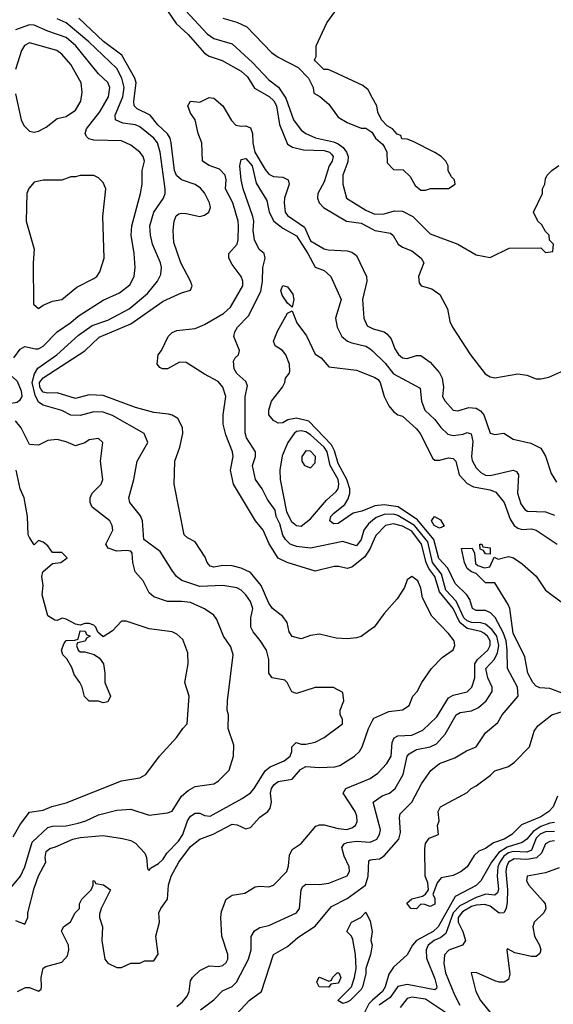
# Model space of a CAD drawing. Header units: inches. Extents: x 2348352 to 2479776, y 460422 to 613655.
# Tile 35 of 256: x 2398468 to 2400785, y 482214 to 486484. Entities that reach past the tile are written whole.
import ezdxf

# ---------------------------------------------------------------- set-up
doc = ezdxf.new("R2010")
doc.units = ezdxf.units.IN
doc.header["$MEASUREMENT"] = 0
doc.layers.add('C3498', color=7, linetype='Continuous')
doc.layers.add('C4408', color=7, linetype='Continuous')

msp = doc.modelspace()

# ---------------------------------------------------------------- linework, layer by layer
at = {"layer": 'C3498', "color": 4}
for points, elevation in [([(2400000, 486143.7), (2399980.4, 486180.4), (2399958, 486198), (2399830, 486258), (2399807.3, 486267.3), (2399788.4, 486268.4), (2399750, 486306), (2399748, 486310), (2399755.3, 486324.7), (2399755.3, 486370), (2399801.2, 486470), (2399870, 486566), (2399890, 486611), (2399950, 486651), (2399989, 486690), (2400000, 486708)], 112), ([(2399090.3, 486550), (2399147.4, 486467.4), (2399199.1, 486419.1), (2399270, 486339.5), (2399290, 486326), (2399346.4, 486306.4), (2399430, 486260.4), (2399456.9, 486236.9), (2399487.1, 486187.1), (2399550.2, 486150.2), (2399571.8, 486131.8), (2399583.1, 486110), (2399595.3, 486030), (2399630, 485944), (2399651.8, 485931.8), (2399699.6, 485919.6), (2399790, 485916.5), (2399813, 485910), (2399820.9, 485900.9), (2399828.4, 485890), (2399824.9, 485870), (2399812, 485850), (2399790, 485781.2), (2399762.4, 485730), (2399760.4, 485710), (2399768.4, 485690), (2399786.4, 485670), (2399886, 485610), (2399950, 485601.7), (2400000, 485575.6)], 104), ([(2399170, 486542), (2399282.3, 486422.3), (2399310, 486403), (2399390, 486379.1), (2399478.4, 486298.4), (2399550, 486223), (2399591.6, 486191.6), (2399623.2, 486143.2), (2399657.1, 486050), (2399690, 486004.9), (2399710, 485990.7), (2399752.3, 485972.3), (2399830, 485953.7), (2399850, 485946), (2399872.4, 485930), (2399887.2, 485910), (2399893.7, 485890), (2399891.8, 485868.2), (2399870.7, 485810), (2399870.8, 485770), (2399886, 485710), (2399970, 485658.4), (2400000, 485644.9)], 108), ([(2398450, 482577.3), (2398490, 482562), (2398502.7, 482590), (2398503.7, 482610), (2398530, 482718), (2398550, 482771), (2398580.9, 482830), (2398578, 482850), (2398582.9, 482877.1), (2398598, 482890), (2398623.6, 482896.4), (2398699, 482930), (2398730, 482938), (2398830, 482946.4), (2398913.5, 482933.5), (2398950, 482924.4), (2398970, 482912.7), (2399010.7, 482870), (2399018.8, 482850), (2399022, 482802), (2399030, 482794), (2399035.3, 482804.7), (2399070, 482824), (2399090, 482842.8), (2399107, 482870), (2399157.8, 482922.2), (2399176.3, 482950), (2399196.9, 483010), (2399210, 483030.5), (2399230, 483043), (2399250, 483043), (2399270, 483033.4), (2399295.3, 483030), (2399433.8, 483106.2), (2399469.6, 483130.4), (2399486, 483150), (2399533.3, 483226.7), (2399555.6, 483244.4), (2399615.3, 483270), (2399642, 483290), (2399648.7, 483310), (2399649.3, 483330.7), (2399668, 483350), (2399690, 483342), (2399710, 483342), (2399750, 483351), (2399790, 483370.8), (2399868.7, 483430), (2399869, 483450), (2399859, 483470), (2399859, 483490), (2399875.3, 483530), (2399870, 483566), (2399830, 483588), (2399750, 483588), (2399670, 483562), (2399648.9, 483568.9), (2399628.7, 483610), (2399619.3, 483619.3), (2399564, 483630), (2399549.5, 483650), (2399549.6, 483710), (2399539.5, 483750), (2399512.3, 483792.3), (2399480.7, 483830), (2399471.6, 483850), (2399471.5, 483890), (2399479.6, 483930), (2399470, 483961.2), (2399449.4, 483990), (2399429.7, 484009.7), (2399410, 484020.7), (2399349.6, 484029.6), (2399250, 484025.4), (2399171.8, 484051.8), (2399149, 484070), (2399130, 484095.3), (2399078, 484178), (2399006, 484230), (2399001.2, 484310), (2398991.7, 484331.7), (2398945.2, 484390), (2398941.2, 484410), (2398962.7, 484490), (2398977.2, 484570), (2399024, 484650), (2399008.7, 484690), (2398870, 484767.8), (2398830, 484782.4), (2398790, 484783.6), (2398730, 484767.3), (2398689.6, 484769.6), (2398650, 484789.3), (2398570, 484812), (2398550, 484826), (2398535.4, 484855.4), (2398522.5, 484910), (2398531.4, 484948.6), (2398546.6, 484973.4), (2398629.5, 485030), (2398723.6, 485116.4), (2398781.8, 485158.2), (2398850, 485180.5), (2398943.7, 485230), (2399022.8, 485297.2), (2399066.6, 485350), (2399080.7, 485379.3), (2399083.7, 485410), (2399079.5, 485430), (2399044.5, 485510), (2399035.1, 485550), (2399032.3, 485590), (2399049.6, 485650), (2399092, 485710), (2399099.5, 485730), (2399099.5, 485750), (2399077.7, 485910), (2399066, 485950), (2399049.6, 485970), (2398990, 486019.5), (2398970, 486027.6), (2398915.2, 486035.2), (2398883.7, 486050), (2398881.6, 486070), (2398914.8, 486150), (2398921, 486190), (2398911.2, 486230), (2398890, 486272), (2398767.3, 486387.3), (2398670, 486469.7), (2398630, 486487.1)], 108), ([(2400000, 483845.6), (2399950.5, 483809.5), (2399930, 483802.7), (2399890, 483799.3), (2399842, 483802), (2399770, 483819), (2399730, 483813.2), (2399690, 483799.3), (2399650, 483809), (2399637.2, 483830), (2399629.3, 483870), (2399610, 483896), (2399566, 483930), (2399550, 483954), (2399515.6, 484030), (2399470, 484087.3), (2399430, 484105.1), (2399390, 484116.2), (2399350, 484117), (2399310, 484109.3), (2399294, 484114), (2399282, 484130), (2399273.6, 484153.6), (2399230, 484219), (2399196.5, 484236.5), (2399182, 484250), (2399138, 484470), (2399140.7, 484570), (2399163.7, 484630), (2399176, 484690), (2399174.8, 484714.8), (2399153.8, 484753.8), (2399130, 484769.3), (2399113.8, 484773.8), (2399050, 484780.7), (2398970, 484801.6), (2398830, 484854.7), (2398770, 484856.9), (2398710, 484841.1), (2398630, 484865.1), (2398590, 484864.1), (2398570, 484868.7), (2398560.9, 484880.9), (2398555.3, 484890), (2398554.2, 484910), (2398569.2, 484930.8), (2398750, 485048.5), (2398812.5, 485107.5), (2398950, 485165.3), (2399090, 485263.1), (2399170, 485298.8), (2399209.2, 485310.8), (2399216, 485330), (2399209.3, 485350), (2399167.3, 485430), (2399137.6, 485517.6), (2399133.6, 485570), (2399138.4, 485610), (2399146.5, 485633.5), (2399158.4, 485641.6), (2399170, 485645.5), (2399190, 485643.8), (2399250, 485630.6), (2399270, 485636.3), (2399289.2, 485650), (2399296.2, 485670), (2399291.5, 485690), (2399270, 485732.7), (2399253.4, 485753.4), (2399229.7, 485769.7), (2399169.8, 485789.7), (2399148.6, 485808.6), (2399139.7, 485830), (2399125.4, 485950), (2399120.5, 485970), (2399108.8, 485988.8), (2399067.9, 486027.9), (2399034, 486070), (2398977.4, 486097.4), (2398964.5, 486110), (2398963, 486130), (2398973.5, 486210), (2398967.1, 486230), (2398910.6, 486330.6), (2398831.3, 486390), (2398724.5, 486490)], 104), ([(2399350, 486490.6), (2399410, 486473), (2399453.5, 486453.5), (2399561.1, 486341.1), (2399590, 486321), (2399677.3, 486277.3), (2399722, 486230), (2399742, 486190), (2399745.4, 486165.4), (2399770.8, 486150.8), (2399810, 486118), (2399850, 486062), (2399890, 486038), (2399950, 486014), (2399970, 486014), (2399996.9, 485996.9), (2400000, 485991.3)], 112), ([(2398442, 485018), (2398470, 485054.8), (2398490, 485066.8), (2398536.3, 485056.3), (2398550, 485057.1), (2398570, 485068), (2398630, 485130.7), (2398690, 485170.6), (2398722.3, 485197.8), (2398830, 485267.7), (2398901, 485299), (2398945.8, 485334.2), (2398964.5, 485370), (2398969.5, 485410), (2398965.1, 485470), (2398951.5, 485550), (2398954.3, 485590), (2398991.8, 485730), (2398999.5, 485770), (2398999.3, 485830), (2399009, 485870), (2399004, 485890), (2398989, 485910), (2398950, 485939.3), (2398910, 485959.3), (2398790, 485962), (2398767.6, 485967.6), (2398758, 485978), (2398752.7, 485990), (2398758, 486010), (2398815.2, 486084.8), (2398853.6, 486150), (2398859.6, 486190), (2398850, 486212.3), (2398809.8, 486249.7), (2398711.6, 486370), (2398670, 486406.3), (2398590, 486433.6), (2398530, 486459.7), (2398510, 486462), (2398450, 486439.3)], 112), ([(2398450, 486162), (2398474, 486050), (2398485.8, 486025.8), (2398510, 486001), (2398530, 485996), (2398550, 486001), (2398582, 486018), (2398630, 486054.8), (2398670, 486064), (2398710, 486091), (2398732.7, 486130), (2398739.3, 486170), (2398734.5, 486210), (2398690, 486289.3), (2398650, 486335.1), (2398628.7, 486350), (2398510, 486383.6), (2398488.2, 486371.8), (2398474.9, 486350), (2398450, 486268.7)], 116), ([(2400000, 484215.4), (2399989, 484190), (2399965.6, 484154.4), (2399910, 484109.3), (2399890, 484104), (2399852.9, 484112.9), (2399832.7, 484112.7), (2399750, 484092.7), (2399628.7, 484130), (2399590, 484149.4), (2399551.1, 484211.1), (2399525.1, 484270), (2399491.8, 484310), (2399395.6, 484470), (2399382.9, 484530), (2399394, 484590), (2399391.6, 484610), (2399363, 484683), (2399351.5, 484730), (2399351.3, 484770), (2399363, 484850), (2399349.7, 484889.7), (2399330, 484915.1), (2399270, 484946.6), (2399190, 484997), (2399161.6, 484998.4), (2399110, 484969.6), (2399088, 484970), (2399076, 484976), (2399064, 484990), (2399069.4, 485030.6), (2399084, 485050), (2399112.7, 485110), (2399130, 485127.3), (2399150, 485135.8), (2399230, 485144.4), (2399270, 485161.6), (2399353.2, 485210), (2399383.3, 485236.7), (2399437, 485330), (2399437, 485350), (2399429.5, 485370), (2399390, 485422.7), (2399375.1, 485450), (2399376, 485470), (2399411.8, 485510), (2399416.3, 485530), (2399417.4, 485590), (2399415.8, 485610), (2399392.4, 485690), (2399361.7, 485750), (2399364, 485790), (2399359.7, 485810), (2399335.6, 485835.6), (2399290, 485852), (2399262, 485870), (2399258, 485950), (2399242.7, 485990), (2399229.1, 486049.1), (2399210, 486078), (2399198, 486110), (2399209, 486131), (2399250, 486126), (2399290, 486146), (2399310, 486144), (2399350, 486110.6), (2399387, 486047), (2399406.2, 486026.2), (2399430, 486022), (2399450, 486024), (2399470, 486014.8), (2399478.4, 485990), (2399479.5, 485950), (2399489.1, 485910), (2399533.8, 485833.8), (2399550, 485814.4), (2399570, 485804.4), (2399610, 485801.3), (2399633, 485790), (2399637, 485770), (2399617.6, 485710), (2399616.4, 485690), (2399620.5, 485650), (2399630, 485634.8), (2399704.6, 485584.6), (2399730, 485525.5), (2399754.8, 485510), (2399790, 485490.4), (2399806.4, 485486.4), (2399890, 485482), (2399910, 485476.3), (2399930, 485461), (2399973.4, 485370), (2399975.5, 485350), (2399955.5, 485270), (2399961.6, 485190), (2399976.7, 485156.7), (2400000, 485144.8)], 96), ([(2400000, 484312.2), (2399982, 484298), (2399962, 484270), (2399950, 484229.2), (2399930, 484202), (2399870, 484220.7), (2399730, 484191.8), (2399670, 484199.6), (2399642.7, 484210), (2399622, 484230), (2399610, 484249.2), (2399597, 484297), (2399581.2, 484330), (2399577.2, 484357.2), (2399543.3, 484403.3), (2399520.9, 484450), (2399492, 484490), (2399478, 484550), (2399491.8, 484590), (2399492, 484610), (2399452, 484670), (2399447.3, 484692.7), (2399446.6, 484850), (2399456.5, 484896.5), (2399450, 484915.3), (2399410, 484949.2), (2399399.5, 484970), (2399396.5, 485003.5), (2399402.7, 485017.3), (2399418, 485030), (2399422, 485050), (2399397.2, 485110), (2399401.2, 485130), (2399412.7, 485150), (2399460.7, 485199.3), (2399514.9, 485305.1), (2399521.3, 485350), (2399522.7, 485410), (2399534, 485450), (2399528.7, 485470), (2399507.5, 485487.5), (2399487.3, 485530), (2399480.7, 485570), (2399483.6, 485610), (2399480.5, 485630), (2399437.6, 485750), (2399429.7, 485789.7), (2399423.6, 485850), (2399430, 485878), (2399450, 485882), (2399476.5, 485850), (2399494.9, 485774.9), (2399540.3, 485700.3), (2399550.3, 485650), (2399571.6, 485610), (2399610, 485579.7), (2399670, 485546), (2399719.1, 485470), (2399750, 485410.8), (2399790, 485396), (2399818, 485370), (2399864, 485270), (2399839.1, 485190), (2399845.5, 485150), (2399866.8, 485110), (2399890.4, 485090.4), (2399910, 485082), (2399970, 485067.7), (2399990, 485057.3), (2400000, 485047.4)], 92), ([(2400000, 484371.8), (2399952.7, 484352.7), (2399915.9, 484344.1), (2399850, 484299.3), (2399830, 484297.2), (2399814, 484310), (2399819.3, 484330), (2399830, 484342.8), (2399878.7, 484381.3), (2399894.3, 484405.7), (2399900.5, 484430), (2399900.4, 484450), (2399888.7, 484490), (2399850, 484559.5), (2399834.7, 484614.7), (2399821, 484641), (2399723.5, 484743.5), (2399670, 484756.2), (2399632, 484748), (2399610, 484736), (2399590, 484734), (2399570, 484745.2), (2399549.5, 484770), (2399549.6, 484790.4), (2399561.2, 484830), (2399609.2, 484890), (2399619, 484910), (2399622, 484930), (2399638, 484950), (2399640.4, 484959.6), (2399639.3, 484990), (2399622.7, 485030), (2399609, 485050), (2399577.2, 485070), (2399569.6, 485090), (2399586.9, 485133.1), (2399630, 485211.3), (2399650, 485222), (2399670.6, 485170), (2399713.4, 485113.4), (2399750, 485034), (2399776.9, 485016.9), (2399810, 484978), (2399930, 484964), (2400000, 484936.9)], 88), ([(2398369.7, 482650.3), (2398471.8, 482770), (2398489.6, 482810), (2398522.2, 482917.8), (2398590, 482980.5), (2398610, 482986.4), (2398670, 482988.5), (2398721, 482999), (2398755.3, 483010), (2398810, 483036.3), (2398890, 483056.3), (2398950, 483060.7), (2399030, 483034.8), (2399110, 483044.7), (2399130, 483051.3), (2399170, 483116), (2399198.9, 483141.1), (2399230, 483158.8), (2399310, 483170.8), (2399330, 483181), (2399377.2, 483230), (2399396, 483290), (2399397.2, 483337.2), (2399373.2, 483410), (2399374, 483470), (2399369.2, 483490), (2399369.5, 483530.5), (2399394, 483730), (2399384.7, 483764.7), (2399353.2, 483810), (2399323.2, 483883.2), (2399310, 483902), (2399269.4, 483929.4), (2399210, 483956), (2399170, 483961.2), (2399110, 483961.2), (2399050, 483981.2), (2399030, 483999), (2399003.7, 484050), (2398969.5, 484090), (2398959.3, 484130), (2398956, 484170), (2398950, 484179), (2398930, 484182.7), (2398890, 484179.7), (2398852.1, 484192.1), (2398842, 484210), (2398872.7, 484270), (2398869.2, 484290), (2398859, 484310), (2398782, 484370), (2398774, 484390), (2398774, 484410), (2398782, 484430), (2398822, 484470), (2398829, 484490), (2398819, 484570), (2398828, 484650), (2398810, 484668), (2398770, 484662), (2398750, 484648.7), (2398710, 484635.3), (2398670, 484653.2), (2398630, 484662.7), (2398590, 484659.3), (2398550, 484639.3), (2398510, 484642), (2398474, 484714), (2398450, 484744.5)], 112), ([(2398440.1, 482939.9), (2398470, 482994), (2398510, 483047.3), (2398570, 483056.3), (2398607.8, 483072.2), (2398670, 483088), (2398910, 483182.8), (2398990, 483196), (2399015.3, 483210), (2399075.3, 483290), (2399150, 483372), (2399175.3, 483410), (2399195.3, 483430), (2399204, 483550), (2399185.2, 483610), (2399199, 483690), (2399198, 483738), (2399175.5, 483795.5), (2399150, 483819), (2399129.3, 483829.3), (2399030, 483842.7), (2398930, 483875.3), (2398910, 483875.3), (2398870, 483834), (2398830, 483808), (2398807.3, 483827.3), (2398798, 483850), (2398790, 483858), (2398770, 483866), (2398750, 483866), (2398730, 483858), (2398710, 483862), (2398670, 483884), (2398651.6, 483888.4), (2398630, 483878), (2398620.4, 483880.4), (2398590, 483898), (2398565.2, 483990), (2398569, 484030), (2398564, 484070), (2398568.7, 484090), (2398610, 484126), (2398646, 484130), (2398674, 484150), (2398650, 484174), (2398610, 484174), (2398590, 484202), (2398570, 484218), (2398550, 484226), (2398530, 484206), (2398510, 484238), (2398505.2, 484250), (2398500.9, 484330), (2398486.6, 484410), (2398469.4, 484450), (2398451.8, 484530)], 116), ([(2398458, 482270), (2398493.6, 482286.4), (2398510, 482287.3), (2398550, 482271), (2398560.4, 482279.6), (2398562.7, 482290), (2398561.6, 482330), (2398570, 482371), (2398581.6, 482378.4), (2398650, 482396.3), (2398675.9, 482424.1), (2398681.2, 482450), (2398679, 482470), (2398648.7, 482531.3), (2398658, 482550), (2398688.4, 482571.6), (2398709.1, 482610.9), (2398728, 482630), (2398728, 482650), (2398738, 482670), (2398778, 482710), (2398786, 482730), (2398786, 482750), (2398791.6, 482751.6), (2398798, 482738), (2398831.6, 482731.6), (2398862, 482710), (2398821, 482630), (2398814.4, 482605.6), (2398814, 482590), (2398827.3, 482550), (2398824.9, 482490), (2398830, 482454), (2398838, 482410), (2398850, 482392), (2398890, 482374), (2398910, 482374), (2398950, 482392), (2398990, 482392), (2399010, 482402), (2399050, 482402), (2399068.4, 482431.6), (2399059, 482510), (2399075.1, 482570), (2399072.3, 482610), (2399080.9, 482630), (2399109.3, 482670), (2399113.6, 482730), (2399125.1, 482770), (2399158.4, 482830), (2399210, 482898), (2399250, 482930.7), (2399308.2, 482951.8), (2399390, 482994.9), (2399412.2, 482992.2), (2399450, 482974.8), (2399470, 482981), (2399510, 483024.9), (2399545.2, 483050), (2399555.6, 483064.4), (2399560.7, 483090), (2399556.9, 483130), (2399561.3, 483150), (2399572.5, 483167.5), (2399590, 483180.4), (2399650, 483190.4), (2399687.1, 483232.9), (2399710, 483244.9), (2399770, 483240.9), (2399836.2, 483243.8), (2399857.2, 483250), (2399921.2, 483290), (2399942.7, 483310), (2399955.1, 483330), (2399982.4, 483410), (2400000, 483444.9)], 104), ([(2399150, 482204.4), (2399174.9, 482225.1), (2399195.1, 482250), (2399203.7, 482270), (2399210, 482316), (2399218, 482330), (2399250, 482360.5), (2399290, 482380.5), (2399330, 482378), (2399350, 482382), (2399364.8, 482395.2), (2399372, 482410), (2399372, 482430), (2399345.2, 482510), (2399340.9, 482590), (2399344.1, 482615.9), (2399364, 482670), (2399390, 482686.8), (2399444.5, 482695.5), (2399490, 482722.8), (2399510, 482726.8), (2399550, 482722.8), (2399570, 482730.7), (2399627.3, 482790), (2399634.8, 482814.8), (2399638.6, 482861.4), (2399650, 482884.7), (2399690, 482911), (2399753.6, 482986.4), (2399770, 482992.7), (2399790, 482992.2), (2399850, 482976.4), (2399887.5, 482972.5), (2399910, 482979.1), (2399925.2, 482990), (2399933.1, 483006.9), (2399931.6, 483030), (2399924.2, 483050), (2399872.7, 483130), (2399884, 483150), (2399990, 483193.8), (2400000, 483200.8)], 96), ([(2399252.3, 482190), (2399310, 482233.4), (2399347.6, 482272.4), (2399390, 482290.7), (2399409.7, 482310.3), (2399460.7, 482410), (2399472, 482450), (2399472.5, 482507.5), (2399486.8, 482533.2), (2399510, 482546.8), (2399550, 482556.3), (2399670, 482611), (2399682.7, 482630), (2399689.2, 482710), (2399696, 482724), (2399710, 482734.8), (2399770, 482733.4), (2399810, 482739.1), (2399889.4, 482770.6), (2399899.3, 482790), (2399898, 482810), (2399876.3, 482856.3), (2399865.8, 482894.2), (2399876, 482910), (2399890, 482916), (2399930, 482920.8), (2399990, 482917.6), (2400000, 482922.1)], 92), ([(2399390, 482151.3), (2399463.7, 482230), (2399517.2, 482270), (2399569.3, 482430), (2399630, 482464), (2399675.9, 482504.1), (2399750, 482553.4), (2399822, 482638), (2399890, 482672.4), (2399969.6, 482730), (2399981.3, 482770), (2399983.7, 482836.3), (2399990, 482841), (2400000, 482842.1)], 88), ([(2400000, 482231.6), (2399983.4, 482216.6), (2399960.3, 482170)], 88)]:
    msp.add_lwpolyline(points, dxfattribs=dict(at, elevation=elevation))
for points, elevation in [([(2398790, 485808.7), (2398730, 485808.7), (2398710, 485802), (2398690, 485802), (2398650, 485788.7), (2398570, 485788.7), (2398530, 485779), (2398507.9, 485752.1), (2398498.8, 485730), (2398496.3, 485610), (2398530.9, 485489.1), (2398526.8, 485430), (2398528, 485250), (2398550, 485231), (2398570, 485246), (2398610, 485262.8), (2398650, 485271), (2398716, 485324), (2398790, 485361), (2398802, 485370), (2398815.3, 485390), (2398834, 485450), (2398829, 485630), (2398842, 485750), (2398830, 485778), (2398810, 485798)], 116), ([(2399650, 485238), (2399630, 485255.3), (2399607, 485290), (2399602, 485310), (2399610, 485330.7), (2399630, 485326), (2399653.8, 485293.8), (2399658, 485270)], 88), ([(2398110, 484707.9), (2398093.3, 484713.3), (2398079.6, 484730), (2398077.4, 484750), (2398089.6, 484790), (2398110, 484815.8), (2398184.7, 484855.3), (2398230, 484934.9), (2398257.1, 484942.9), (2398330, 484935.3), (2398390, 484956), (2398435.9, 484935.9), (2398457, 484917), (2398474.7, 484874.7), (2398476.9, 484850), (2398467.2, 484832.8), (2398456.2, 484823.8), (2398370.9, 484809.1), (2398310, 484805.3), (2398290, 484797.2), (2398252.7, 484767.3), (2398190, 484744.3), (2398150, 484718.3)], 108), ([(2399690, 484701.7), (2399670, 484697.4), (2399659.3, 484690), (2399631.7, 484650), (2399608, 484592), (2399596.5, 484530), (2399599.3, 484490), (2399626, 484350), (2399647.7, 484307.7), (2399670, 484290.8), (2399690, 484287.7), (2399730, 484319.3), (2399799.3, 484400.7), (2399841.8, 484438.2), (2399850.7, 484449.3), (2399853.8, 484470), (2399849.8, 484490), (2399815.5, 484550), (2399802.9, 484610), (2399790, 484629.7), (2399730, 484683.5), (2399710, 484696.4)], 92), ([(2399710, 484614), (2399692, 484590), (2399692, 484570), (2399704.7, 484550), (2399730, 484541), (2399750, 484562), (2399752.3, 484590), (2399730, 484613.2)], 96), ([(2398730, 483742), (2398750, 483742), (2398790.9, 483730.9), (2398814.8, 483714.8), (2398831.3, 483690), (2398838, 483650), (2398838, 483610), (2398862, 483550), (2398850, 483526), (2398830, 483522), (2398810, 483528), (2398770, 483528.7), (2398748.9, 483548.9), (2398739, 483590), (2398729, 483610), (2398704.8, 483644.8), (2398694.5, 483674.5), (2398672.9, 483712.9), (2398655.3, 483730), (2398648.7, 483750), (2398660.2, 483779.8), (2398670, 483791.3), (2398707.3, 483792.7), (2398722, 483798), (2398730, 483834), (2398752.7, 483832.7), (2398758, 483818), (2398774, 483810), (2398758, 483802), (2398751.6, 483788.4), (2398718, 483782), (2398714, 483770), (2398722, 483750)], 116), ([(2399870, 482218), (2399848.7, 482230), (2399908, 482290), (2399922, 482330), (2399929, 482370), (2399925.2, 482430), (2399914.6, 482494.6), (2399908.9, 482508.9), (2399888.7, 482530), (2399908, 482570), (2399949, 482591), (2399970, 482614), (2399990, 482574), (2399998, 482530), (2399992, 482490), (2399998, 482470), (2399990.7, 482430.7), (2399970.5, 482370), (2399970, 482346), (2399956, 482290), (2399950, 482278), (2399902, 482230), (2399890, 482224)], 84), ([(2399810, 482288), (2399768, 482290), (2399758, 482310), (2399766, 482330), (2399770, 482332), (2399810, 482314), (2399822, 482318), (2399826, 482330), (2399846, 482350), (2399854, 482350), (2399862, 482330), (2399854, 482310), (2399850, 482306), (2399818, 482302)], 84)]:
    msp.add_lwpolyline(points, close=True, dxfattribs=dict(at, elevation=elevation))
at = {"layer": 'C4408', "color": 4}
for points, elevation in [([(2400000, 485991.3), (2400012, 485970), (2400043.6, 485943.6), (2400051.6, 485931.6), (2400062, 485910), (2400063.6, 485863.6), (2400090, 485834), (2400132.7, 485832.7), (2400163.6, 485803.6), (2400185.4, 485765.4), (2400210, 485744.7), (2400230, 485744.7), (2400251.6, 485751.6), (2400330, 485752), (2400358, 485770), (2400355.3, 485790), (2400342, 485802), (2400328.4, 485828.4), (2400328, 485850), (2400318, 485870), (2400298, 485890), (2400270, 485908), (2400176.4, 485956.4), (2400150, 485966), (2400127.3, 485967.3), (2400122, 485982), (2400107.3, 485987.3), (2400086, 486010), (2400063.1, 486023.1), (2400038, 486050), (2400023.1, 486083.1), (2400018, 486110), (2400000, 486143.7)], 112), ([(2400000, 485644.9), (2400010, 485640.4), (2400050, 485642.4), (2400095.5, 485655.5), (2400130, 485653.4), (2400174.8, 485630), (2400250, 485554.8), (2400370, 485511), (2400450, 485464.7), (2400510, 485452), (2400592.7, 485492.7), (2400730, 485494), (2400750, 485474), (2400782, 485478), (2400786, 485510), (2400767.3, 485527.3), (2400766, 485550), (2400750, 485566), (2400734.6, 485594.6), (2400718, 485610), (2400698, 485650), (2400738, 485730), (2400738, 485750), (2400748, 485770), (2400750, 485794), (2400758, 485810), (2400778, 485830), (2400808.9, 485851.1)], 108), ([(2400000, 485575.6), (2400010, 485570.4), (2400078.3, 485558.3), (2400088.7, 485548.7), (2400110.7, 485510), (2400130, 485497.1), (2400170, 485481.6), (2400210.7, 485450), (2400222.8, 485430), (2400198.8, 485370), (2400202.5, 485342.5), (2400211.3, 485330), (2400257.3, 485317.3), (2400292.3, 485292.3), (2400324.4, 485230), (2400334.6, 485174.6), (2400347.3, 485150), (2400424.9, 485030), (2400488.5, 484948.5), (2400510, 484934.8), (2400530.9, 484930.9), (2400630, 484948), (2400670, 484942), (2400710, 484926), (2400730, 484926), (2400765.6, 484934.4), (2400830, 484962.8)], 104), ([(2400000, 485144.8), (2400003.1, 485143.1), (2400050, 485130.4), (2400061.7, 485121.7), (2400079.9, 485099.9), (2400096.7, 485056.7), (2400112.3, 485032.3), (2400130, 485018), (2400150, 485014.9), (2400190, 485028), (2400210, 485027.7), (2400250, 484999.3), (2400290, 484952.7), (2400302.4, 484930), (2400308.2, 484890), (2400304, 484850), (2400314.8, 484830), (2400350, 484790.7), (2400370, 484787.3), (2400417.6, 484802.4), (2400450, 484798.7), (2400467.7, 484787.7), (2400482.4, 484770), (2400510, 484691), (2400530, 484684.7), (2400570, 484691.3), (2400610, 484664.7), (2400687.1, 484647.1), (2400730, 484626), (2400750, 484591.3), (2400775.9, 484515.9), (2400798.5, 484478.5)], 96), ([(2400000, 485047.4), (2400053.8, 484993.8), (2400090, 484948.2), (2400206.4, 484886.4), (2400212.2, 484830), (2400226, 484790), (2400270.3, 484750.3), (2400295.6, 484715.6), (2400326.9, 484686.9), (2400350, 484680.5), (2400393.3, 484686.7), (2400410, 484693.4), (2400427.5, 484687.5), (2400434.9, 484654.9), (2400429, 484590), (2400432.8, 484572.8), (2400450, 484540.7), (2400470, 484520.5), (2400490, 484508.7), (2400510, 484507), (2400610, 484530.5), (2400624.5, 484524.5), (2400633.4, 484510), (2400628.8, 484430), (2400643.9, 484383.9), (2400660.2, 484360.3), (2400672.2, 484352.2), (2400750, 484350.3), (2400790, 484335.8)], 92), ([(2400000, 484936.9), (2400010, 484933), (2400023.8, 484923.8), (2400032.7, 484910), (2400050.4, 484850.4), (2400070.6, 484810), (2400090, 484784.9), (2400110, 484770.6), (2400130, 484764), (2400190.8, 484710), (2400206.8, 484690), (2400260.9, 484580.9), (2400270, 484574), (2400290, 484573.4), (2400330, 484584), (2400350, 484581), (2400361, 484570), (2400375.5, 484510), (2400410, 484473), (2400438, 484458), (2400510, 484445.5), (2400535.3, 484435.3), (2400570.6, 484390), (2400597.6, 484317.6), (2400614.8, 484290), (2400630, 484279.1), (2400650, 484273), (2400690, 484275.8), (2400710.3, 484270.4), (2400800.7, 484210)], 88), ([(2400000, 482842.1), (2400030, 482845.5), (2400050, 482858), (2400114.5, 482930), (2400121.2, 482958.8), (2400116, 483024), (2400120.1, 483039.9), (2400169.6, 483090.4), (2400212.3, 483170), (2400252.7, 483227.3), (2400290, 483258.4), (2400356.9, 483283.1), (2400407.2, 483312.8), (2400449.5, 483330.5), (2400490, 483391), (2400543.2, 483436.8), (2400562.7, 483470), (2400631.6, 483550), (2400629.6, 483590), (2400585.1, 483670), (2400584.8, 483750), (2400579.4, 483790), (2400566.2, 483826.2), (2400531.8, 483891.8), (2400512.1, 483912.1), (2400490, 483921.6), (2400450, 483922), (2400434, 483930), (2400421.6, 483970), (2400409.7, 483989.7), (2400358.9, 484038.9), (2400326, 484106), (2400287.9, 484147.9), (2400265.7, 484230), (2400194.4, 484314.4), (2400111.3, 484371.3), (2400050, 484379.8), (2400010, 484375.8), (2400000, 484371.8)], 88), ([(2400000, 482922.1), (2400018, 482930), (2400029.6, 482950), (2400034, 482970), (2400002, 483090), (2400041.5, 483118.5), (2400074, 483130), (2400097.2, 483150), (2400132, 483210), (2400149.6, 483290), (2400159.1, 483300.9), (2400190, 483319.5), (2400250, 483330.4), (2400277.1, 483342.9), (2400314.9, 483385.1), (2400362.7, 483470), (2400380.5, 483479.5), (2400430, 483486), (2400459.4, 483500.6), (2400492.7, 483530), (2400519.3, 483570), (2400519.3, 483590), (2400499.6, 483630), (2400492, 483670), (2400528.9, 483711.1), (2400541.5, 483738.5), (2400548.1, 483770), (2400538.9, 483810), (2400518.5, 483838.5), (2400490, 483863.1), (2400470, 483868.9), (2400429.4, 483870), (2400410, 483876.5), (2400395.8, 483890), (2400362.8, 483962.8), (2400317.4, 484010), (2400298.8, 484078.8), (2400260.2, 484130), (2400239.2, 484219.2), (2400182.2, 484290), (2400110, 484333.8), (2400090, 484340.3), (2400050, 484338.2), (2400015.5, 484324.5), (2400000, 484312.2)], 92), ([(2400000, 483200.8), (2400023, 483217), (2400061.1, 483258.9), (2400080.5, 483290), (2400084.7, 483350), (2400093.2, 483370), (2400110, 483377.6), (2400170, 483381.1), (2400217.8, 483402.2), (2400279.1, 483460.9), (2400330, 483543.8), (2400350, 483555.3), (2400410, 483568.4), (2400431, 483589), (2400443.1, 483630), (2400444.4, 483690), (2400456, 483710), (2400500.4, 483750), (2400509.8, 483770), (2400509.8, 483790), (2400499.2, 483810), (2400483.4, 483823.4), (2400470, 483830.8), (2400410, 483844), (2400378.3, 483870), (2400349, 483930), (2400290, 484002.6), (2400270.6, 484070), (2400244.5, 484104.5), (2400233.1, 484130), (2400212.4, 484210), (2400170, 484265.3), (2400130, 484287.8), (2400090, 484298.2), (2400056.3, 484290), (2400013.5, 484246.5), (2400000, 484215.4)], 96), ([(2400822.7, 483562.7), (2400770, 483583.7), (2400725.8, 483585.8), (2400710, 483593.2), (2400696, 483610), (2400674.5, 483650), (2400660.2, 483720.2), (2400610, 483824), (2400595.1, 483930), (2400587.8, 483947.8), (2400530, 484042), (2400490, 484042), (2400450, 484082), (2400430, 484089.2), (2400410, 484104), (2400399, 484130), (2400386, 484190), (2400432.7, 484192.7), (2400442, 484170), (2400446, 484126), (2400456.9, 484116.9), (2400486.4, 484106.4), (2400508.4, 484111.6), (2400527.3, 484152.7), (2400544.7, 484144.7), (2400590, 484156), (2400612, 484150), (2400650, 484124.7), (2400710, 484071.3), (2400751, 484010), (2400830, 483951)], 84), ([(2400000, 483444.9), (2400005.1, 483454.9), (2400070, 483483.8), (2400129.1, 483490.9), (2400158, 483510), (2400175.3, 483550), (2400194, 483570), (2400214, 483610), (2400255.3, 483670), (2400302, 483718), (2400349.1, 483750.9), (2400357.2, 483770), (2400354, 483790), (2400330, 483822.7), (2400256.6, 483896.6), (2400216.2, 483976.2), (2400210, 484018), (2400196.2, 484050), (2400170, 484069), (2400150, 484055.3), (2400138.8, 484021.2), (2400107.1, 483972.9), (2400050, 483908.7), (2400006, 483850), (2400000, 483845.6)], 104), ([(2400802.8, 483117.2), (2400784, 483070), (2400764.9, 483050), (2400730, 483026.9), (2400647.1, 482992.9), (2400604.7, 482950), (2400570.8, 482930), (2400525.2, 482914.8), (2400490, 482889.3), (2400461.4, 482878.6), (2400440.7, 482859.3), (2400410.7, 482810), (2400384.7, 482790), (2400350, 482773.2), (2400298, 482762), (2400279.6, 482740.4), (2400262, 482690), (2400270, 482674), (2400270, 482648.7), (2400250, 482638), (2400227.3, 482647.3), (2400210, 482648), (2400190, 482628), (2400166, 482630), (2400148, 482652), (2400170, 482672), (2400216.4, 482683.6), (2400228.9, 482691.1), (2400242, 482710), (2400240.4, 482740.4), (2400228, 482770), (2400226, 482890), (2400230, 482912), (2400246, 482934), (2400286, 482950), (2400282, 482990), (2400288.7, 483010), (2400284, 483050), (2400295.3, 483070), (2400410, 483132), (2400428, 483150), (2400450, 483161), (2400512.3, 483207.7), (2400530, 483226), (2400590, 483246), (2400616.6, 483263.4), (2400681.2, 483330), (2400702, 483398), (2400718, 483422), (2400778, 483470), (2400832.7, 483487.3)], 84), ([(2400790, 483002.8), (2400770, 482999.8), (2400730, 482985.2), (2400697.2, 482962.8), (2400670, 482929.7), (2400650, 482915.3), (2400584, 482896.1), (2400547.4, 482872.6), (2400516.5, 482830), (2400470.2, 482749.8), (2400450, 482729.6), (2400358.3, 482681.7), (2400284.2, 482550), (2400262.4, 482530), (2400190.5, 482490), (2400173.4, 482470), (2400150, 482428.7), (2400090, 482375.3), (2400070, 482344), (2400054.7, 482290), (2400042.7, 482270), (2400000, 482231.6)], 88), ([(2400790, 482964.1), (2400750, 482962.3), (2400727.7, 482952.3), (2400710, 482934.7), (2400690, 482883), (2400670, 482874.5), (2400610, 482876.8), (2400589.6, 482870.4), (2400570, 482856.5), (2400551.9, 482830), (2400544.3, 482810), (2400540.2, 482770), (2400546, 482714), (2400542.5, 482697.5), (2400530, 482687.6), (2400491.2, 482691.2), (2400450, 482677.4), (2400378.9, 482641.1), (2400350.2, 482610), (2400318.4, 482521.6), (2400296.8, 482503.2), (2400266.7, 482490), (2400241.5, 482470), (2400232.9, 482450), (2400234.3, 482414.3), (2400270, 482324.7), (2400279.1, 482290), (2400277.1, 482282.9), (2400270, 482277.2), (2400150, 482299.7), (2400110, 482291.5), (2400075.9, 482244.1), (2400028.9, 482210)], 92), ([(2400790, 482923.1), (2400770, 482920.5), (2400750.2, 482909.7), (2400733.6, 482870), (2400711.1, 482848.9), (2400670, 482841.9), (2400614.4, 482845.6), (2400590, 482831), (2400580.7, 482810), (2400578.4, 482790), (2400585.4, 482710), (2400583.5, 482656.5), (2400579.6, 482630), (2400570.4, 482610), (2400550, 482609.8), (2400510, 482639.7), (2400487, 482647), (2400450, 482644.2), (2400430, 482638), (2400390, 482615.7), (2400372, 482590), (2400371.2, 482570), (2400391.5, 482530), (2400403.8, 482490), (2400390.2, 482469.8), (2400331.5, 482448.5), (2400311.9, 482428.1), (2400308.7, 482391.3), (2400316.5, 482350), (2400354.8, 482254.8), (2400379.1, 482210)], 96), ([(2400810, 482806), (2400750, 482784.2), (2400671, 482770), (2400668.7, 482750), (2400678.4, 482730), (2400741.1, 482661.1), (2400748.5, 482650), (2400752.2, 482630), (2400743.8, 482610), (2400701.3, 482570), (2400694.9, 482550), (2400702.3, 482510), (2400724.4, 482470), (2400730.4, 482450), (2400725.8, 482434.2), (2400710, 482422), (2400690, 482420.7), (2400617.2, 482437.2), (2400586, 482454), (2400582, 482450), (2400595.9, 482344.1), (2400590, 482322), (2400570.7, 482309.3), (2400550, 482309.3), (2400530, 482316), (2400450, 482352.3), (2400427.7, 482350), (2400448.7, 482270), (2400468.5, 482230), (2400518, 482170)], 104), ([(2400330, 482169.7), (2400230, 482236.4), (2400170, 482245.4), (2400150, 482239.6), (2400120, 482200)], 96)]:
    msp.add_lwpolyline(points, dxfattribs=dict(at, elevation=elevation))
at = {"layer": 'C4408', "color": 4, "elevation": 84}
for points in [[(2400290, 484279), (2400266.6, 484290), (2400255.3, 484310), (2400268, 484330), (2400294.4, 484314.4), (2400310, 484288)], [(2400510, 484166), (2400490, 484168), (2400482, 484182), (2400467.3, 484187.3), (2400466, 484210), (2400474, 484210), (2400478, 484198), (2400510, 484194)]]:
    msp.add_lwpolyline(points, close=True, dxfattribs=at)

doc.saveas('drawing.dxf')
